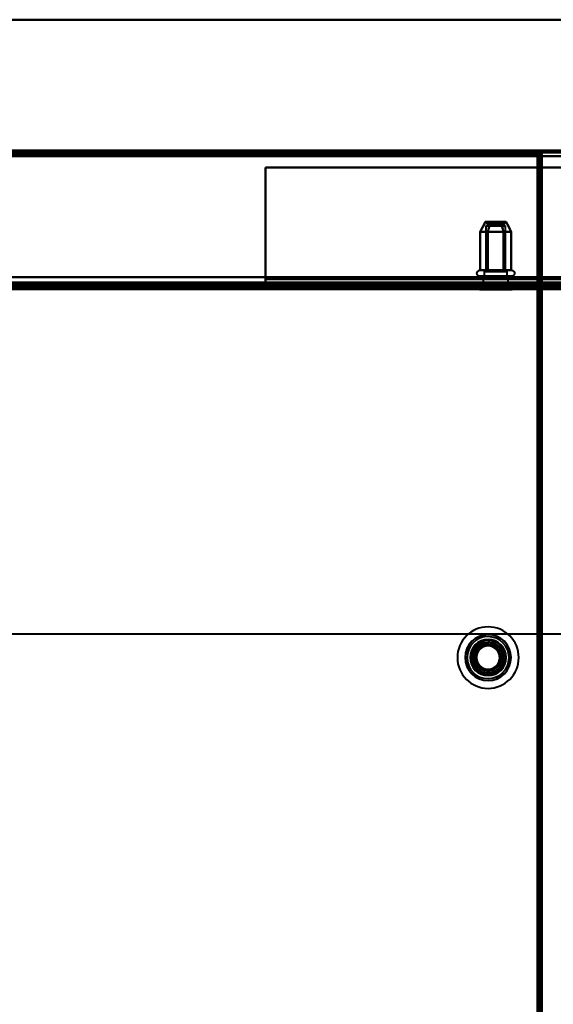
# Model space of a CAD drawing. Header units: millimetres. Extents: x -1352 to 2139, y -120 to 936.
# Tile 33 of 68: x -361 to -222, y 641 to 897. Entities that reach past the tile are written whole.
import ezdxf

# ---------------------------------------------------------------- set-up
doc = ezdxf.new("R2010")
doc.units = ezdxf.units.MM
doc.layers.add('A-GENM', color=13, linetype='Continuous', lineweight=40)
doc.layers.add('G-IMPT', color=8, linetype='Continuous', lineweight=40)

# ---------------------------------------------------------------- blocks, each defined once
blk = doc.blocks.new('NEXA 400 CALQUES_dwg-748074-Avant')
at = {"layer": 'G-IMPT'}
for p, q in [((-225.6, 863.37), (-534.4, 863.37)), ((534.4, 863.37), (-534.4, 863.37)), ((-226.1, 862.87), (-226.1, 862.27)), ((-226.1, 862.27), (-226.1, 862.87)), ((-225.5, 862.27), (-226.1, 862.27)), ((-226.1, 862.27), (-225.5, 862.27)), ((-225.6, 862.77), (-225.6, 863.37)), ((-225.6, 863.37), (-225.6, 862.77)), ((-225, 862.77), (-225.6, 862.77)), ((-225.6, 862.77), (-225, 862.77)), ((-225, 128.97), (-225, 862.77)), ((-239.55, 843.76), (-239.55, 831.87)), ((-239.55, 843.76), (-235.73, 843.76)), ((-235.73, 843.76), (-239.55, 843.76)), ((-239.33, 844.76), (-239.33, 844.26)), ((-234.88, 844.76), (-239.33, 844.76)), ((-239.33, 844.76), (-234.88, 844.76)), ((-234.88, 844.26), (-239.33, 844.26)), ((-239.33, 844.26), (-234.88, 844.26)), ((-234.67, 844.76), (-239.12, 844.76)), ((-239.12, 844.76), (-234.67, 844.76)), ((-234.67, 844.26), (-239.12, 844.26)), ((-239.12, 844.26), (-234.67, 844.26)), ((-238.27, 843.76), (-234.45, 843.76)), ((-234.45, 843.76), (-238.27, 843.76)), ((-234.67, 844.26), (-234.67, 844.76)), ((-234.45, 831.87), (-234.45, 843.76)), ((-241.1, 832.17), (-239.05, 832.17)), ((-239.05, 830.59), (-241.1, 830.59)), ((-240.55, 832.17), (-234.95, 832.17)), ((-234.95, 830.59), (-240.55, 830.59)), ((-240.25, 830.59), (-240.25, 828.17)), ((-240.25, 830.59), (-234.19, 830.59)), ((-238.63, 830.59), (-240.25, 830.59)), ((-240, 831.87), (-240, 830.59)), ((-240, 831.87), (-235.5, 831.87)), ((-238.5, 831.87), (-240, 831.87)), ((-240, 830.59), (-234.4, 830.59)), ((-234.4, 830.59), (-240, 830.59)), ((-239.81, 830.59), (-233.75, 830.59)), ((-235.38, 830.59), (-239.81, 830.59)), ((-234, 831.87), (-239.6, 831.87)), ((-239.6, 830.59), (-234, 830.59)), ((-234, 830.59), (-239.6, 830.59)), ((-239.55, 831.87), (-235.73, 831.87)), ((-235.73, 831.87), (-239.55, 831.87)), ((-239.05, 832.17), (-232.9, 832.17)), ((-232.9, 830.59), (-239.05, 830.59)), ((-233.75, 830.59), (-238.63, 830.59)), ((-238.5, 831.87), (-234, 831.87)), ((-234.4, 831.87), (-238.5, 831.87)), ((-238.27, 831.87), (-234.45, 831.87)), ((-234.45, 831.87), (-238.27, 831.87)), ((-234, 830.59), (-234, 831.87)), ((-233.75, 828.17), (-233.75, 830.59)), ((-533.9, 828.37), (533.9, 828.37)), ((498.9, 827.87), (-498.9, 827.87)), ((-347.15, 828.87), (-347.15, 828.37)), ((-347.15, 828.87), (-343.9, 828.87)), ((-343.9, 828.87), (-347.15, 828.87)), ((-347.15, 828.37), (-343.9, 828.37)), ((-340.65, 828.37), (-347.15, 828.37)), ((-340.65, 828.37), (-347.15, 828.37)), ((-343.9, 828.87), (-340.65, 828.87)), ((-340.65, 828.87), (-343.9, 828.87)), ((-343.9, 828.37), (-340.65, 828.37)), ((-343.9, 828.37), (-340.65, 828.37)), ((-340.65, 828.37), (-340.65, 828.87)), ((-305.6, 828.87), (-305.6, 828.37)), ((-305.6, 828.87), (-305.6, 828.37)), ((-305.6, 828.87), (-304, 828.87)), ((-305.6, 828.87), (-304, 828.87)), ((-304, 828.87), (-305.6, 828.87)), ((-304, 828.87), (-305.6, 828.87)), ((-305.6, 828.37), (-304, 828.37)), ((-305.6, 828.37), (-304, 828.37)), ((-302.4, 828.37), (-305.6, 828.37)), ((-302.4, 828.37), (-305.6, 828.37)), ((-302.4, 828.37), (-305.6, 828.37)), ((-302.4, 828.37), (-305.6, 828.37)), ((-304, 828.87), (-302.4, 828.87)), ((-304, 828.87), (-302.4, 828.87)), ((-302.4, 828.87), (-304, 828.87)), ((-302.4, 828.87), (-304, 828.87)), ((-304, 828.37), (-302.4, 828.37)), ((-304, 828.37), (-302.4, 828.37)), ((-304, 828.37), (-302.4, 828.37)), ((-304, 828.37), (-302.4, 828.37)), ((-302.4, 828.37), (-302.4, 828.87)), ((-302.4, 828.37), (-302.4, 828.87)), ((-297, 829.97), (-297, 828.87)), ((-297, 828.87), (-297, 829.97)), ((-297, 828.87), (-147, 828.87)), ((-241.25, 828.37), (-241.25, 827.17)), ((-241.25, 828.37), (-234.88, 828.37)), ((-234.88, 828.37), (-241.25, 828.37)), ((-240.25, 828.17), (-241.25, 827.17)), ((-240.25, 828.17), (-235.38, 828.17)), ((-235.38, 828.17), (-240.25, 828.17)), ((-239.13, 828.37), (-232.75, 828.37)), ((-232.75, 828.37), (-239.13, 828.37)), ((-238.63, 828.17), (-233.75, 828.17)), ((-233.75, 828.17), (-238.63, 828.17)), ((-232.75, 827.17), (-233.75, 828.17)), ((-232.75, 827.17), (-232.75, 828.37)), ((-241.25, 827.17), (-234.88, 827.17)), ((-234.88, 827.17), (-241.25, 827.17)), ((-239.13, 827.17), (-232.75, 827.17)), ((-232.75, 827.17), (-239.13, 827.17)), ((573.39, 737.43), (-573.39, 737.43))]:
    blk.add_line(p, q, dxfattribs=at)
at = {"layer": 'G-IMPT', "flags": 128}
for points in [[(-534.4, 863.37), (-457.2, 863.37), (-380, 863.37), (-302.8, 863.37), (-225.6, 863.37)], [(-534.4, 863.37), (-457.2, 863.37), (-380, 863.37), (-302.8, 863.37), (-225.6, 863.37)], [(-225.6, 863.37), (-302.8, 863.37), (-380, 863.37), (-457.2, 863.37), (-534.4, 863.37)], [(-225.6, 863.37), (-302.8, 863.37), (-380, 863.37), (-457.2, 863.37), (-534.4, 863.37)], [(-534.4, 863.37), (-267.2, 863.37), (0, 863.37), (267.2, 863.37), (534.4, 863.37)], [(534.4, 863.37), (267.2, 863.37), (0, 863.37), (-267.2, 863.37), (-534.4, 863.37)], [(534.4, 863.37), (267.2, 863.37), (0, 863.37), (-267.2, 863.37), (-534.4, 863.37)], [(-534.4, 863.37), (-267.2, 863.37), (0, 863.37), (267.2, 863.37), (534.4, 863.37)], [(-225.6, 862.87), (-302.8, 862.87), (-380, 862.87), (-457.2, 862.87), (-534.4, 862.87)], [(534.4, 862.87), (267.2, 862.87), (0, 862.87), (-267.2, 862.87), (-534.4, 862.87)], [(-534.4, 862.87), (-267.2, 862.87), (0, 862.87), (267.2, 862.87), (534.4, 862.87)], [(-534.4, 862.77), (-457.2, 862.77), (-380, 862.77), (-302.8, 862.77), (-225.6, 862.77)], [(-534.4, 862.77), (-457.2, 862.77), (-380, 862.77), (-302.8, 862.77), (-225.6, 862.77)], [(-225.6, 862.77), (-302.8, 862.77), (-380, 862.77), (-457.2, 862.77), (-534.4, 862.77)], [(-534.4, 862.77), (-267.2, 862.77), (0, 862.77), (267.2, 862.77), (534.4, 862.77)], [(534.4, 862.77), (267.2, 862.77), (0, 862.77), (-267.2, 862.77), (-534.4, 862.77)], [(534.4, 862.77), (267.2, 862.77), (0, 862.77), (-267.2, 862.77), (-534.4, 862.77)], [(-534.4, 862.77), (-267.2, 862.77), (0, 862.77), (267.2, 862.77), (534.4, 862.77)], [(-534.4, 862.77), (-267.2, 862.77), (0, 862.77), (267.2, 862.77), (534.4, 862.77)], [(534.4, 862.77), (267.2, 862.77), (0, 862.77), (-267.2, 862.77), (-534.4, 862.77)], [(-533.9, 862.87), (-456.95, 862.87), (-380, 862.87), (-303.05, 862.87), (-226.1, 862.87)], [(-226.1, 862.87), (-303.05, 862.87), (-380, 862.87), (-456.95, 862.87), (-533.9, 862.87)], [(-533.9, 862.87), (-456.95, 862.87), (-380, 862.87), (-303.05, 862.87), (-226.1, 862.87)], [(-226.1, 862.87), (-303.05, 862.87), (-380, 862.87), (-456.95, 862.87), (-533.9, 862.87)], [(-533.9, 862.87), (-456.95, 862.87), (-380, 862.87), (-303.05, 862.87), (-226.1, 862.87)], [(-226.1, 862.87), (-303.05, 862.87), (-380, 862.87), (-456.95, 862.87), (-533.9, 862.87)], [(-533.9, 862.37), (-456.95, 862.37), (-380, 862.37), (-303.05, 862.37), (-226.1, 862.37)], [(-226.1, 862.37), (-303.05, 862.37), (-380, 862.37), (-456.95, 862.37), (-533.9, 862.37)], [(-533.9, 862.37), (-456.95, 862.37), (-380, 862.37), (-303.05, 862.37), (-226.1, 862.37)], [(-226.1, 862.27), (-303.05, 862.27), (-380, 862.27), (-456.95, 862.27), (-533.9, 862.27)], [(-226.1, 862.27), (-303.05, 862.27), (-380, 862.27), (-456.95, 862.27), (-533.9, 862.27)], [(-533.9, 862.27), (-456.95, 862.27), (-380, 862.27), (-303.05, 862.27), (-226.1, 862.27)], [(533.9, 861.87), (266.95, 861.87), (0, 861.87), (-266.95, 861.87), (-533.9, 861.87)], [(533.9, 861.87), (266.95, 861.87), (0, 861.87), (-266.95, 861.87), (-533.9, 861.87)], [(-533.9, 861.87), (-266.95, 861.87), (0, 861.87), (266.95, 861.87), (533.9, 861.87)], [(-533.9, 861.87), (-266.95, 861.87), (0, 861.87), (266.95, 861.87), (533.9, 861.87)], [(-533.9, 861.87), (-266.95, 861.87), (0, 861.87), (266.95, 861.87), (533.9, 861.87)], [(-533.9, 861.87), (-266.95, 861.87), (0, 861.87), (266.95, 861.87), (533.9, 861.87)], [(533.9, 861.87), (266.95, 861.87), (0, 861.87), (-266.95, 861.87), (-533.9, 861.87)], [(533.9, 861.87), (266.95, 861.87), (0, 861.87), (-266.95, 861.87), (-533.9, 861.87)], [(-226.1, 862.87), (-226.1, 862.75), (-226.1, 862.62), (-226.1, 862.5), (-226.1, 862.37)], [(-226.1, 862.37), (-226.1, 862.5), (-226.1, 862.62), (-226.1, 862.75), (-226.1, 862.87)], [(-226.1, 862.87), (-225.98, 862.87), (-225.85, 862.87), (-225.73, 862.87), (-225.6, 862.87)], [(-225.6, 862.87), (-225.73, 862.87), (-225.85, 862.87), (-225.98, 862.87), (-226.1, 862.87)], [(-226.1, 862.37), (-226.1, 862.36), (-226.1, 862.35), (-226.1, 862.33), (-226.1, 862.32)], [(-226.1, 862.32), (-226.1, 862.31), (-226.1, 862.3), (-226.1, 862.28), (-226.1, 862.27)], [(-226.1, 862.27), (-226.09, 862.27), (-226.08, 862.27), (-226.06, 862.27), (-226.05, 862.27)], [(-226.1, 129.47), (-226.1, 312.67), (-226.1, 495.87), (-226.1, 679.07), (-226.1, 862.27)], [(-226.1, 129.47), (-226.1, 312.67), (-226.1, 495.87), (-226.1, 679.07), (-226.1, 862.27)], [(-226.1, 862.27), (-226.1, 679.07), (-226.1, 495.87), (-226.1, 312.67), (-226.1, 129.47)], [(-226.05, 862.27), (-226.04, 862.27), (-226.03, 862.27), (-226.01, 862.27), (-226, 862.27)], [(-226, 862.27), (-226, 679.07), (-226, 495.87), (-226, 312.67), (-226, 129.47)], [(-226, 129.47), (-226, 312.67), (-226, 495.87), (-226, 679.07), (-226, 862.27)], [(-226, 862.27), (-226, 679.07), (-226, 495.87), (-226, 312.67), (-226, 129.47)], [(-225.5, 862.27), (-225.63, 862.27), (-225.75, 862.27), (-225.88, 862.27), (-226, 862.27)], [(-226, 862.27), (-225.88, 862.27), (-225.75, 862.27), (-225.63, 862.27), (-225.5, 862.27)], [(-225.6, 862.87), (-225.6, 863), (-225.6, 863.12), (-225.6, 863.25), (-225.6, 863.37)], [(-225.6, 863.37), (-225.6, 863.25), (-225.6, 863.12), (-225.6, 863), (-225.6, 862.87)], [(-225.6, 862.82), (-225.6, 862.83), (-225.6, 862.85), (-225.6, 862.86), (-225.6, 862.87)], [(-225.6, 862.77), (-225.6, 862.78), (-225.6, 862.8), (-225.6, 862.81), (-225.6, 862.82)], [(-225.55, 862.77), (-225.56, 862.77), (-225.58, 862.77), (-225.59, 862.77), (-225.6, 862.77)], [(-225.6, 862.77), (-225.6, 679.32), (-225.6, 495.87), (-225.6, 312.42), (-225.6, 128.97)], [(-225.6, 862.77), (-225.6, 679.32), (-225.6, 495.87), (-225.6, 312.42), (-225.6, 128.97)], [(-225.6, 128.97), (-225.6, 312.42), (-225.6, 495.87), (-225.6, 679.32), (-225.6, 862.77)], [(-225.5, 862.77), (-225.51, 862.77), (-225.53, 862.77), (-225.54, 862.77), (-225.55, 862.77)], [(-225.5, 862.27), (-225.5, 862.4), (-225.5, 862.52), (-225.5, 862.65), (-225.5, 862.77)], [(-225.5, 862.77), (-225.38, 862.77), (-225.25, 862.77), (-225.13, 862.77), (-225, 862.77)], [(-225.5, 128.97), (-225.5, 312.42), (-225.5, 495.87), (-225.5, 679.32), (-225.5, 862.77)], [(-225.5, 862.77), (-225.5, 862.65), (-225.5, 862.52), (-225.5, 862.4), (-225.5, 862.27)], [(-225, 862.77), (-225.13, 862.77), (-225.25, 862.77), (-225.38, 862.77), (-225.5, 862.77)], [(-225.5, 129.47), (-225.5, 312.67), (-225.5, 495.87), (-225.5, 679.07), (-225.5, 862.27)], [(-225.5, 862.27), (-225.5, 679.07), (-225.5, 495.87), (-225.5, 312.67), (-225.5, 129.47)], [(-225.5, 129.47), (-225.5, 312.67), (-225.5, 495.87), (-225.5, 679.07), (-225.5, 862.27)], [(-225.5, 129.47), (-225.5, 312.67), (-225.5, 495.87), (-225.5, 679.07), (-225.5, 862.27)], [(-225.5, 862.27), (-225.5, 679.07), (-225.5, 495.87), (-225.5, 312.67), (-225.5, 129.47)], [(-225.5, 862.27), (-225.5, 679.07), (-225.5, 495.87), (-225.5, 312.67), (-225.5, 129.47)], [(-225, 862.77), (-225, 679.32), (-225, 495.87), (-225, 312.42), (-225, 128.97)], [(-225, 862.77), (-225, 679.32), (-225, 495.87), (-225, 312.42), (-225, 128.97)], [(-225, 128.97), (-225, 312.42), (-225, 495.87), (-225, 679.32), (-225, 862.77)], [(-225, 128.97), (-225, 312.42), (-225, 495.87), (-225, 679.32), (-225, 862.77)], [(-297, 858.87), (-297, 851.65), (-297, 844.42), (-297, 837.2), (-297, 829.97)], [(-147, 858.87), (-184.5, 858.87), (-222, 858.87), (-259.5, 858.87), (-297, 858.87)], [(-147, 858.87), (-184.5, 858.87), (-222, 858.87), (-259.5, 858.87), (-297, 858.87)], [(-297, 858.87), (-259.5, 858.87), (-222, 858.87), (-184.5, 858.87), (-147, 858.87)], [(-297, 829.97), (-297, 837.2), (-297, 844.42), (-297, 851.65), (-297, 858.87)], [(-297, 858.87), (-259.5, 858.87), (-222, 858.87), (-184.5, 858.87), (-147, 858.87)], [(-297, 829.97), (-297, 837.2), (-297, 844.42), (-297, 851.65), (-297, 858.87)], [(-297, 858.87), (-297, 851.63), (-297, 844.4), (-297, 837.16), (-297, 829.92)], [(-241.04, 842.17), (-240.71, 842.82), (-240.38, 843.46), (-240.04, 844.11), (-239.71, 844.76)], [(-239.71, 844.76), (-240.04, 844.11), (-240.38, 843.46), (-240.71, 842.82), (-241.04, 842.17)], [(-239.02, 842.17), (-238.85, 842.82), (-238.69, 843.46), (-238.52, 844.11), (-238.35, 844.76)], [(-238.35, 844.76), (-238.52, 844.11), (-238.69, 843.46), (-238.85, 842.82), (-239.02, 842.17)], [(-239.02, 842.17), (-238.85, 842.82), (-238.69, 843.46), (-238.52, 844.11), (-238.35, 844.76)], [(-238.35, 844.76), (-238.52, 844.11), (-238.69, 843.46), (-238.85, 842.82), (-239.02, 842.17)], [(-235.65, 844.76), (-235.48, 844.11), (-235.31, 843.46), (-235.15, 842.82), (-234.98, 842.17)], [(-234.98, 842.17), (-235.15, 842.82), (-235.31, 843.46), (-235.48, 844.11), (-235.65, 844.76)], [(-235.65, 844.76), (-235.48, 844.11), (-235.31, 843.46), (-235.15, 842.82), (-234.98, 842.17)], [(-234.98, 842.17), (-235.15, 842.82), (-235.31, 843.46), (-235.48, 844.11), (-235.65, 844.76)], [(-232.96, 842.17), (-233.29, 842.82), (-233.62, 843.46), (-233.96, 844.11), (-234.29, 844.76)], [(-234.29, 844.76), (-233.96, 844.11), (-233.62, 843.46), (-233.29, 842.82), (-232.96, 842.17)], [(-239.02, 842.17), (-239.53, 842.17), (-240.03, 842.17), (-240.54, 842.17), (-241.04, 842.17)], [(-241.04, 842.17), (-240.54, 842.17), (-240.03, 842.17), (-239.53, 842.17), (-239.02, 842.17)], [(-241.04, 842.17), (-240.54, 842.17), (-240.03, 842.17), (-239.53, 842.17), (-239.02, 842.17)], [(-241.04, 832.17), (-241.04, 834.67), (-241.04, 837.17), (-241.04, 839.67), (-241.04, 842.17)], [(-239.02, 842.17), (-239.53, 842.17), (-240.03, 842.17), (-240.54, 842.17), (-241.04, 842.17)], [(-241.04, 842.17), (-241.04, 839.67), (-241.04, 837.17), (-241.04, 834.67), (-241.04, 832.17)], [(-234.98, 842.17), (-235.99, 842.17), (-237, 842.17), (-238.01, 842.17), (-239.02, 842.17)], [(-239.02, 842.17), (-238.01, 842.17), (-237, 842.17), (-235.99, 842.17), (-234.98, 842.17)], [(-239.02, 842.17), (-238.01, 842.17), (-237, 842.17), (-235.99, 842.17), (-234.98, 842.17)], [(-239.02, 832.17), (-239.02, 834.67), (-239.02, 837.17), (-239.02, 839.67), (-239.02, 842.17)], [(-239.02, 842.17), (-239.02, 839.67), (-239.02, 837.17), (-239.02, 834.67), (-239.02, 832.17)], [(-239.02, 832.17), (-239.02, 834.67), (-239.02, 837.17), (-239.02, 839.67), (-239.02, 842.17)], [(-234.98, 842.17), (-235.99, 842.17), (-237, 842.17), (-238.01, 842.17), (-239.02, 842.17)], [(-239.02, 842.17), (-239.02, 839.67), (-239.02, 837.17), (-239.02, 834.67), (-239.02, 832.17)], [(-234.98, 842.17), (-234.47, 842.17), (-233.97, 842.17), (-233.46, 842.17), (-232.96, 842.17)], [(-232.96, 842.17), (-233.46, 842.17), (-233.97, 842.17), (-234.47, 842.17), (-234.98, 842.17)], [(-234.98, 842.17), (-234.98, 839.67), (-234.98, 837.17), (-234.98, 834.67), (-234.98, 832.17)], [(-234.98, 832.17), (-234.98, 834.67), (-234.98, 837.17), (-234.98, 839.67), (-234.98, 842.17)], [(-232.96, 842.17), (-233.46, 842.17), (-233.97, 842.17), (-234.47, 842.17), (-234.98, 842.17)], [(-234.98, 842.17), (-234.98, 839.67), (-234.98, 837.17), (-234.98, 834.67), (-234.98, 832.17)], [(-234.98, 842.17), (-234.47, 842.17), (-233.97, 842.17), (-233.46, 842.17), (-232.96, 842.17)], [(-234.98, 832.17), (-234.98, 834.67), (-234.98, 837.17), (-234.98, 839.67), (-234.98, 842.17)], [(-232.96, 832.17), (-232.96, 834.67), (-232.96, 837.17), (-232.96, 839.67), (-232.96, 842.17)], [(-232.96, 842.17), (-232.96, 839.67), (-232.96, 837.17), (-232.96, 834.67), (-232.96, 832.17)], [(-534.4, 830.37), (-267.2, 830.37), (0, 830.37), (267.2, 830.37), (534.4, 830.37)], [(534.4, 830.37), (267.2, 830.37), (0, 830.37), (-267.2, 830.37), (-534.4, 830.37)], [(534.4, 830.37), (267.2, 830.37), (0, 830.37), (-267.2, 830.37), (-534.4, 830.37)], [(-534.4, 830.37), (-267.2, 830.37), (0, 830.37), (267.2, 830.37), (534.4, 830.37)], [(-533.9, 830.37), (-266.95, 830.37), (0, 830.37), (266.95, 830.37), (533.9, 830.37)], [(533.9, 830.37), (266.95, 830.37), (0, 830.37), (-266.95, 830.37), (-533.9, 830.37)], [(533.9, 830.37), (266.95, 830.37), (0, 830.37), (-266.95, 830.37), (-533.9, 830.37)], [(-533.9, 830.37), (-266.95, 830.37), (0, 830.37), (266.95, 830.37), (533.9, 830.37)], [(-241.1, 830.59), (-241.13, 830.59), (-241.16, 830.59), (-241.19, 830.59), (-241.23, 830.6), (-241.26, 830.6), (-241.29, 830.61), (-241.32, 830.62), (-241.35, 830.63), (-241.38, 830.64), (-241.41, 830.65), (-241.44, 830.66), (-241.47, 830.68), (-241.49, 830.69), (-241.52, 830.71), (-241.55, 830.73), (-241.57, 830.74), (-241.6, 830.76), (-241.62, 830.78), (-241.64, 830.8), (-241.67, 830.83), (-241.69, 830.85), (-241.71, 830.87), (-241.73, 830.9), (-241.75, 830.92), (-241.77, 830.95), (-241.78, 830.98), (-241.8, 831.01), (-241.81, 831.03), (-241.82, 831.06), (-241.84, 831.09), (-241.85, 831.12), (-241.86, 831.15), (-241.87, 831.18), (-241.87, 831.21), (-241.88, 831.24), (-241.88, 831.27), (-241.89, 831.31), (-241.89, 831.34), (-241.89, 831.37), (-241.89, 831.4), (-241.89, 831.43), (-241.89, 831.46), (-241.88, 831.5), (-241.88, 831.53), (-241.87, 831.56), (-241.86, 831.59), (-241.85, 831.62), (-241.84, 831.65), (-241.83, 831.68), (-241.82, 831.71), (-241.81, 831.74), (-241.79, 831.76), (-241.77, 831.79), (-241.76, 831.82), (-241.74, 831.84), (-241.72, 831.87), (-241.7, 831.89), (-241.68, 831.92), (-241.66, 831.94), (-241.63, 831.96), (-241.61, 831.98), (-241.59, 832), (-241.56, 832.02), (-241.53, 832.04), (-241.51, 832.05), (-241.48, 832.07), (-241.45, 832.09), (-241.42, 832.1), (-241.39, 832.11), (-241.36, 832.12), (-241.33, 832.13), (-241.3, 832.14), (-241.27, 832.15), (-241.24, 832.16), (-241.21, 832.16), (-241.18, 832.16), (-241.15, 832.17), (-241.12, 832.17), (-241.1, 832.17)], [(-241.1, 832.17), (-241.1, 832.17), (-241.09, 832.17), (-241.07, 832.17), (-241.05, 832.17), (-241.02, 832.17), (-240.98, 832.17), (-240.94, 832.17), (-240.89, 832.17), (-240.84, 832.17), (-240.78, 832.17), (-240.71, 832.17), (-240.64, 832.17), (-240.56, 832.17), (-240.47, 832.17), (-240.38, 832.17), (-240.29, 832.17), (-240.19, 832.17), (-240.08, 832.17), (-239.97, 832.17), (-239.86, 832.17), (-239.74, 832.17), (-239.61, 832.17), (-239.48, 832.17), (-239.35, 832.17), (-239.22, 832.17), (-239.08, 832.17), (-239.05, 832.17)], [(-234.95, 832.17), (-235.09, 832.17), (-235.24, 832.17), (-235.39, 832.17), (-235.54, 832.17), (-235.7, 832.17), (-235.85, 832.17), (-236.01, 832.17), (-236.17, 832.17), (-236.33, 832.17), (-236.49, 832.17), (-236.66, 832.17), (-236.82, 832.17), (-236.99, 832.17), (-237.15, 832.17), (-237.31, 832.17), (-237.48, 832.17), (-237.64, 832.17), (-237.8, 832.17), (-237.96, 832.17), (-238.12, 832.17), (-238.28, 832.17), (-238.43, 832.17), (-238.58, 832.17), (-238.73, 832.17), (-238.88, 832.17), (-239.02, 832.17), (-239.17, 832.17), (-239.3, 832.17), (-239.44, 832.17), (-239.57, 832.17), (-239.69, 832.17), (-239.81, 832.17), (-239.93, 832.17), (-240.04, 832.17), (-240.15, 832.17), (-240.25, 832.17), (-240.35, 832.17), (-240.44, 832.17), (-240.53, 832.17), (-240.61, 832.17), (-240.68, 832.17), (-240.75, 832.17), (-240.82, 832.17), (-240.87, 832.17), (-240.92, 832.17), (-240.97, 832.17), (-241.01, 832.17), (-241.04, 832.17), (-241.06, 832.17), (-241.08, 832.17), (-241.09, 832.17), (-241.1, 832.17)], [(-241.1, 830.59), (-241.1, 830.59), (-241.09, 830.59), (-241.07, 830.59), (-241.05, 830.59), (-241.02, 830.59), (-240.98, 830.59), (-240.94, 830.59), (-240.89, 830.59), (-240.84, 830.59), (-240.78, 830.59), (-240.71, 830.59), (-240.64, 830.59), (-240.56, 830.59), (-240.47, 830.59), (-240.38, 830.59), (-240.29, 830.59), (-240.19, 830.59), (-240.08, 830.59), (-239.97, 830.59), (-239.86, 830.59), (-239.74, 830.59), (-239.61, 830.59), (-239.48, 830.59), (-239.35, 830.59), (-239.22, 830.59), (-239.08, 830.59), (-238.93, 830.59), (-238.79, 830.59), (-238.64, 830.59), (-238.49, 830.59), (-238.33, 830.59), (-238.18, 830.59), (-238.02, 830.59), (-237.86, 830.59), (-237.7, 830.59), (-237.53, 830.59), (-237.37, 830.59), (-237.21, 830.59), (-237.04, 830.59), (-236.88, 830.59), (-236.72, 830.59), (-236.55, 830.59), (-236.39, 830.59), (-236.23, 830.59), (-236.07, 830.59), (-235.91, 830.59), (-235.75, 830.59), (-235.6, 830.59), (-235.44, 830.59), (-235.29, 830.59), (-235.15, 830.59), (-235, 830.59), (-234.95, 830.59)], [(-239.05, 830.59), (-239.19, 830.59), (-239.33, 830.59), (-239.46, 830.59), (-239.59, 830.59), (-239.71, 830.59), (-239.84, 830.59), (-239.95, 830.59), (-240.06, 830.59), (-240.17, 830.59), (-240.27, 830.59), (-240.37, 830.59), (-240.46, 830.59), (-240.54, 830.59), (-240.62, 830.59), (-240.7, 830.59), (-240.76, 830.59), (-240.83, 830.59), (-240.88, 830.59), (-240.93, 830.59), (-240.98, 830.59), (-241.01, 830.59), (-241.04, 830.59), (-241.07, 830.59), (-241.08, 830.59), (-241.1, 830.59), (-241.1, 830.59)], [(-239.02, 832.17), (-239.53, 832.17), (-240.03, 832.17), (-240.54, 832.17), (-241.04, 832.17)], [(-241.04, 832.17), (-240.54, 832.17), (-240.03, 832.17), (-239.53, 832.17), (-239.02, 832.17)], [(-241.04, 829.87), (-241.04, 830.05), (-241.04, 830.23), (-241.04, 830.41), (-241.04, 830.59)], [(-241.04, 830.59), (-240.54, 830.59), (-240.03, 830.59), (-239.53, 830.59), (-239.02, 830.59)], [(-239.02, 830.59), (-239.53, 830.59), (-240.03, 830.59), (-240.54, 830.59), (-241.04, 830.59)], [(-241.04, 830.59), (-241.04, 830.41), (-241.04, 830.23), (-241.04, 830.05), (-241.04, 829.87)], [(-239.05, 832.17), (-238.91, 832.17), (-238.76, 832.17), (-238.61, 832.17), (-238.46, 832.17), (-238.3, 832.17), (-238.15, 832.17), (-237.99, 832.17), (-237.83, 832.17), (-237.67, 832.17), (-237.51, 832.17), (-237.34, 832.17), (-237.18, 832.17), (-237.01, 832.17), (-236.85, 832.17), (-236.69, 832.17), (-236.52, 832.17), (-236.36, 832.17), (-236.2, 832.17), (-236.04, 832.17), (-235.88, 832.17), (-235.72, 832.17), (-235.57, 832.17), (-235.42, 832.17), (-235.27, 832.17), (-235.12, 832.17), (-234.98, 832.17), (-234.83, 832.17), (-234.7, 832.17), (-234.56, 832.17), (-234.43, 832.17), (-234.31, 832.17), (-234.19, 832.17), (-234.07, 832.17), (-233.96, 832.17), (-233.85, 832.17), (-233.75, 832.17), (-233.65, 832.17), (-233.56, 832.17), (-233.47, 832.17), (-233.39, 832.17), (-233.32, 832.17), (-233.25, 832.17), (-233.18, 832.17), (-233.13, 832.17), (-233.08, 832.17), (-233.03, 832.17), (-232.99, 832.17), (-232.96, 832.17), (-232.94, 832.17), (-232.92, 832.17), (-232.91, 832.17), (-232.9, 832.17)], [(-232.9, 830.59), (-232.9, 830.59), (-232.91, 830.59), (-232.93, 830.59), (-232.95, 830.59), (-232.98, 830.59), (-233.02, 830.59), (-233.06, 830.59), (-233.11, 830.59), (-233.16, 830.59), (-233.22, 830.59), (-233.29, 830.59), (-233.36, 830.59), (-233.44, 830.59), (-233.53, 830.59), (-233.62, 830.59), (-233.71, 830.59), (-233.81, 830.59), (-233.92, 830.59), (-234.03, 830.59), (-234.14, 830.59), (-234.26, 830.59), (-234.39, 830.59), (-234.52, 830.59), (-234.65, 830.59), (-234.78, 830.59), (-234.92, 830.59), (-235.07, 830.59), (-235.21, 830.59), (-235.36, 830.59), (-235.51, 830.59), (-235.67, 830.59), (-235.82, 830.59), (-235.98, 830.59), (-236.14, 830.59), (-236.3, 830.59), (-236.47, 830.59), (-236.63, 830.59), (-236.79, 830.59), (-236.96, 830.59), (-237.12, 830.59), (-237.28, 830.59), (-237.45, 830.59), (-237.61, 830.59), (-237.77, 830.59), (-237.93, 830.59), (-238.09, 830.59), (-238.25, 830.59), (-238.4, 830.59), (-238.56, 830.59), (-238.71, 830.59), (-238.85, 830.59), (-239, 830.59), (-239.05, 830.59)], [(-234.98, 832.17), (-235.99, 832.17), (-237, 832.17), (-238.01, 832.17), (-239.02, 832.17)], [(-239.02, 832.17), (-238.01, 832.17), (-237, 832.17), (-235.99, 832.17), (-234.98, 832.17)], [(-239.02, 829.87), (-239.02, 830.05), (-239.02, 830.23), (-239.02, 830.41), (-239.02, 830.59)], [(-239.02, 830.59), (-238.01, 830.59), (-237, 830.59), (-235.99, 830.59), (-234.98, 830.59)], [(-239.02, 830.59), (-239.02, 830.41), (-239.02, 830.23), (-239.02, 830.05), (-239.02, 829.87)], [(-239.02, 829.87), (-239.02, 830.05), (-239.02, 830.23), (-239.02, 830.41), (-239.02, 830.59)], [(-234.98, 830.59), (-235.99, 830.59), (-237, 830.59), (-238.01, 830.59), (-239.02, 830.59)], [(-239.02, 830.59), (-239.02, 830.41), (-239.02, 830.23), (-239.02, 830.05), (-239.02, 829.87)], [(-234.98, 832.17), (-234.47, 832.17), (-233.97, 832.17), (-233.46, 832.17), (-232.96, 832.17)], [(-232.96, 832.17), (-233.46, 832.17), (-233.97, 832.17), (-234.47, 832.17), (-234.98, 832.17)], [(-234.98, 830.59), (-234.98, 830.41), (-234.98, 830.23), (-234.98, 830.05), (-234.98, 829.87)], [(-234.98, 829.87), (-234.98, 830.05), (-234.98, 830.23), (-234.98, 830.41), (-234.98, 830.59)], [(-232.96, 830.59), (-233.46, 830.59), (-233.97, 830.59), (-234.47, 830.59), (-234.98, 830.59)], [(-234.98, 830.59), (-234.98, 830.41), (-234.98, 830.23), (-234.98, 830.05), (-234.98, 829.87)], [(-234.98, 829.87), (-234.98, 830.05), (-234.98, 830.23), (-234.98, 830.41), (-234.98, 830.59)], [(-234.98, 830.59), (-234.47, 830.59), (-233.97, 830.59), (-233.46, 830.59), (-232.96, 830.59)], [(-232.9, 832.17), (-232.9, 832.17), (-232.91, 832.17), (-232.93, 832.17), (-232.95, 832.17), (-232.98, 832.17), (-233.02, 832.17), (-233.06, 832.17), (-233.11, 832.17), (-233.16, 832.17), (-233.22, 832.17), (-233.29, 832.17), (-233.36, 832.17), (-233.44, 832.17), (-233.53, 832.17), (-233.62, 832.17), (-233.71, 832.17), (-233.81, 832.17), (-233.92, 832.17), (-234.03, 832.17), (-234.14, 832.17), (-234.26, 832.17), (-234.39, 832.17), (-234.52, 832.17), (-234.65, 832.17), (-234.78, 832.17), (-234.92, 832.17), (-234.95, 832.17)], [(-234.95, 830.59), (-234.81, 830.59), (-234.67, 830.59), (-234.54, 830.59), (-234.41, 830.59), (-234.29, 830.59), (-234.16, 830.59), (-234.05, 830.59), (-233.94, 830.59), (-233.83, 830.59), (-233.73, 830.59), (-233.63, 830.59), (-233.54, 830.59), (-233.46, 830.59), (-233.38, 830.59), (-233.3, 830.59), (-233.24, 830.59), (-233.17, 830.59), (-233.12, 830.59), (-233.07, 830.59), (-233.02, 830.59), (-232.99, 830.59), (-232.96, 830.59), (-232.93, 830.59), (-232.92, 830.59), (-232.9, 830.59), (-232.9, 830.59)], [(-232.96, 829.87), (-232.96, 830.05), (-232.96, 830.23), (-232.96, 830.41), (-232.96, 830.59)], [(-232.96, 830.59), (-232.96, 830.41), (-232.96, 830.23), (-232.96, 830.05), (-232.96, 829.87)], [(-232.9, 832.17), (-232.87, 832.17), (-232.84, 832.17), (-232.81, 832.16), (-232.77, 832.16), (-232.74, 832.15), (-232.71, 832.15), (-232.68, 832.14), (-232.65, 832.13), (-232.62, 832.12), (-232.59, 832.11), (-232.56, 832.09), (-232.53, 832.08), (-232.51, 832.06), (-232.48, 832.05), (-232.45, 832.03), (-232.43, 832.01), (-232.4, 831.99), (-232.38, 831.97), (-232.36, 831.95), (-232.33, 831.93), (-232.31, 831.91), (-232.29, 831.88), (-232.27, 831.86), (-232.25, 831.83), (-232.23, 831.8), (-232.22, 831.78), (-232.2, 831.75), (-232.19, 831.72), (-232.18, 831.69), (-232.16, 831.66), (-232.15, 831.63), (-232.14, 831.6), (-232.13, 831.57), (-232.13, 831.54), (-232.12, 831.51), (-232.12, 831.48), (-232.11, 831.45), (-232.11, 831.42), (-232.11, 831.39), (-232.11, 831.35), (-232.11, 831.32), (-232.11, 831.29), (-232.12, 831.26), (-232.12, 831.23), (-232.13, 831.2), (-232.14, 831.17), (-232.15, 831.14), (-232.16, 831.11), (-232.17, 831.08), (-232.18, 831.05), (-232.19, 831.02), (-232.21, 830.99), (-232.23, 830.96), (-232.24, 830.94), (-232.26, 830.91), (-232.28, 830.89), (-232.3, 830.86), (-232.32, 830.84), (-232.34, 830.82), (-232.37, 830.79), (-232.39, 830.77), (-232.41, 830.75), (-232.44, 830.74), (-232.47, 830.72), (-232.49, 830.7), (-232.52, 830.68), (-232.55, 830.67), (-232.58, 830.66), (-232.61, 830.64), (-232.64, 830.63), (-232.67, 830.62), (-232.7, 830.61), (-232.73, 830.61), (-232.76, 830.6), (-232.79, 830.6), (-232.82, 830.59), (-232.85, 830.59), (-232.88, 830.59), (-232.9, 830.59)], [(533.9, 828.97), (266.95, 828.97), (0, 828.97), (-266.95, 828.97), (-533.9, 828.97)], [(-533.9, 828.97), (-266.95, 828.97), (0, 828.97), (266.95, 828.97), (533.9, 828.97)], [(-533.9, 828.97), (-266.95, 828.97), (0, 828.97), (266.95, 828.97), (533.9, 828.97)], [(533.9, 828.97), (266.95, 828.97), (0, 828.97), (-266.95, 828.97), (-533.9, 828.97)], [(533.9, 828.97), (266.95, 828.97), (0, 828.97), (-266.95, 828.97), (-533.9, 828.97)], [(-533.9, 828.97), (-266.95, 828.97), (0, 828.97), (266.95, 828.97), (533.9, 828.97)], [(533.9, 828.87), (266.95, 828.87), (0, 828.87), (-266.95, 828.87), (-533.9, 828.87)], [(-533.9, 828.87), (-266.95, 828.87), (0, 828.87), (266.95, 828.87), (533.9, 828.87)], [(502, 828.37), (251, 828.37), (0, 828.37), (-251, 828.37), (-502, 828.37)], [(-502, 828.37), (-251, 828.37), (0, 828.37), (251, 828.37), (502, 828.37)], [(-499.4, 828.37), (-249.7, 828.37), (0, 828.37), (249.7, 828.37), (499.4, 828.37)], [(499.4, 828.37), (249.7, 828.37), (0, 828.37), (-249.7, 828.37), (-499.4, 828.37)], [(-499.4, 828.37), (-249.7, 828.37), (0, 828.37), (249.7, 828.37), (499.4, 828.37)], [(499.4, 828.37), (249.7, 828.37), (0, 828.37), (-249.7, 828.37), (-499.4, 828.37)], [(-499.4, 828.37), (-249.7, 828.37), (0, 828.37), (249.7, 828.37), (499.4, 828.37)], [(499.4, 828.37), (249.7, 828.37), (0, 828.37), (-249.7, 828.37), (-499.4, 828.37)], [(-499.4, 827.87), (-249.7, 827.87), (0, 827.87), (249.7, 827.87), (499.4, 827.87)], [(-499.4, 827.77), (-249.7, 827.77), (0, 827.77), (249.7, 827.77), (499.4, 827.77)], [(499.4, 827.77), (249.7, 827.77), (0, 827.77), (-249.7, 827.77), (-499.4, 827.77)], [(499.4, 827.77), (249.7, 827.77), (0, 827.77), (-249.7, 827.77), (-499.4, 827.77)], [(498.9, 827.87), (249.45, 827.87), (0, 827.87), (-249.45, 827.87), (-498.9, 827.87)], [(-498.9, 827.87), (-249.45, 827.87), (0, 827.87), (249.45, 827.87), (498.9, 827.87)], [(498.9, 827.87), (249.45, 827.87), (0, 827.87), (-249.45, 827.87), (-498.9, 827.87)], [(-498.9, 827.87), (-249.45, 827.87), (0, 827.87), (249.45, 827.87), (498.9, 827.87)], [(498.9, 827.87), (249.45, 827.87), (0, 827.87), (-249.45, 827.87), (-498.9, 827.87)], [(-498.9, 827.87), (-249.45, 827.87), (0, 827.87), (249.45, 827.87), (498.9, 827.87)], [(-297, 829.97), (-259.5, 829.97), (-222, 829.97), (-184.5, 829.97), (-147, 829.97)], [(-147, 829.97), (-184.5, 829.97), (-222, 829.97), (-259.5, 829.97), (-297, 829.97)], [(-147, 829.97), (-184.5, 829.97), (-222, 829.97), (-259.5, 829.97), (-297, 829.97)], [(-297, 829.92), (-297, 829.91), (-297, 829.9), (-297, 829.88), (-297, 829.87)], [(-297, 829.87), (-259.5, 829.87), (-222, 829.87), (-184.5, 829.87), (-147, 829.87)], [(-147, 829.87), (-184.5, 829.87), (-222, 829.87), (-259.5, 829.87), (-297, 829.87)], [(-297, 829.87), (-297, 829.62), (-297, 829.37), (-297, 829.12), (-297, 828.87)], [(-297, 828.87), (-297, 829.12), (-297, 829.37), (-297, 829.62), (-297, 829.87)], [(-297, 829.87), (-259.5, 829.87), (-222, 829.87), (-184.5, 829.87), (-147, 829.87)], [(-297, 828.87), (-259.5, 828.87), (-222, 828.87), (-184.5, 828.87), (-147, 828.87)], [(-147, 828.87), (-184.5, 828.87), (-222, 828.87), (-259.5, 828.87), (-297, 828.87)], [(-297, 828.87), (-259.5, 828.87), (-222, 828.87), (-184.5, 828.87), (-147, 828.87)], [(-147, 828.87), (-184.5, 828.87), (-222, 828.87), (-259.5, 828.87), (-297, 828.87)], [(-239.02, 829.87), (-239.53, 829.87), (-240.03, 829.87), (-240.54, 829.87), (-241.04, 829.87)], [(-241.04, 829.87), (-240.54, 829.87), (-240.03, 829.87), (-239.53, 829.87), (-239.02, 829.87)], [(-239.02, 829.87), (-239.53, 829.87), (-240.03, 829.87), (-240.54, 829.87), (-241.04, 829.87)], [(-241.04, 829.87), (-240.54, 829.87), (-240.03, 829.87), (-239.53, 829.87), (-239.02, 829.87)], [(-234.98, 829.87), (-235.99, 829.87), (-237, 829.87), (-238.01, 829.87), (-239.02, 829.87)], [(-239.02, 829.87), (-238.01, 829.87), (-237, 829.87), (-235.99, 829.87), (-234.98, 829.87)], [(-234.98, 829.87), (-235.99, 829.87), (-237, 829.87), (-238.01, 829.87), (-239.02, 829.87)], [(-239.02, 829.87), (-238.01, 829.87), (-237, 829.87), (-235.99, 829.87), (-234.98, 829.87)], [(-234.98, 829.87), (-234.47, 829.87), (-233.97, 829.87), (-233.46, 829.87), (-232.96, 829.87)], [(-232.96, 829.87), (-233.46, 829.87), (-233.97, 829.87), (-234.47, 829.87), (-234.98, 829.87)], [(-234.98, 829.87), (-234.47, 829.87), (-233.97, 829.87), (-233.46, 829.87), (-232.96, 829.87)], [(-232.96, 829.87), (-233.46, 829.87), (-233.97, 829.87), (-234.47, 829.87), (-234.98, 829.87)], [(499, 827.37), (249.5, 827.37), (0, 827.37), (-249.5, 827.37), (-499, 827.37)], [(-499, 827.37), (-249.5, 827.37), (0, 827.37), (249.5, 827.37), (499, 827.37)], [(-498.9, 827.37), (-249.45, 827.37), (0, 827.37), (249.45, 827.37), (498.9, 827.37)], [(498.9, 827.37), (249.45, 827.37), (0, 827.37), (-249.45, 827.37), (-498.9, 827.37)], [(498.9, 827.27), (249.45, 827.27), (0, 827.27), (-249.45, 827.27), (-498.9, 827.27)], [(-498.9, 827.27), (-249.45, 827.27), (0, 827.27), (249.45, 827.27), (498.9, 827.27)]]:
    blk.add_lwpolyline(points, dxfattribs=at)
at = {"layer": 'G-IMPT'}
for radius, start, end in [(8, 360, 180), (8, 90, 180), (8, 90, 180), (8, 0, 180), (8, 0, 180), (8, 90, 180), (8, 90, 180), (8, 0, 180), (8, 270, 90), (8, 270, 90), (8, 270, 90), (8, 270, 90), (6, 0, 180), (6, 360, 180), (6, 360, 180), (6, 0, 180), (6, 0, 180), (6, 0, 180), (6, 0, 180), (5.97, 90, 270), (5.97, 90, 270), (5.98, 90, 270), (5.48, 90, 270), (5.48, 90, 270), (4.7, 90, 270), (4.7, 90, 270), (4.5, 0, 180), (4.5, 90, 270), (4.5, 90, 180), (4.5, 90, 270), (5.97, 270, 90), (5.97, 270, 90), (5.97, 270, 90), (5.47, 270, 90), (5.47, 270, 90), (4.7, 270, 90), (4.7, 270, 90), (4.5, 270, 90), (4.5, 270, 90), (4.5, 270, 90), (4, 90, 255.2828), (4, 75.2828, 255.2828), (4, 90, 270), (4, 75.2828, 255.2828), (4, 90, 270), (4, 75.2828, 255.2828), (4, 75.2828, 255.2828), (4, 75.2828, 255.2828), (3.5, 75.2828, 255.2828), (3.5, 75.2828, 255.2828), (3.05, 90, 270), (3.05, 75.2828, 255.2828), (3.05, 90, 255.2828), (3.05, 90, 270), (3.05, 345.2828, 165.2828), (3.05, 75.2828, 165.2828), (3.05, 75.2828, 165.2828), (3.05, 345.2828, 165.2828), (4, 255.2828, 75.2828), (4, 255.2828, 75.2828), (4, 255.2828, 75.2828), (3.5, 255.2828, 75.2828), (3.5, 255.2828, 75.2828), (3.05, 255.2828, 75.2828), (3.05, 255.2828, 75.2828), (3.05, 255.2828, 75.2828), (4, 75.2828, 90), (4, 270, 90), (4, 270, 90), (4, 270, 75.2828), (3.05, 270, 90), (3.05, 75.2828, 90), (3.05, 270, 90), (3.05, 270, 75.2828), (4, 0, 75.2828), (4, 0, 75.2828), (8, 180, 0), (8, 180, 270), (8, 180, 270), (8, 180, 0), (8, 180, 0), (8, 180, 270), (8, 180, 270), (8, 180, 0), (6, 180, 0), (6, 180, 0), (6, 180, 0), (6, 180, 0), (6, 180, 0), (6, 180, 0), (6, 180, 0), (4.5, 180, 0), (4.5, 180, 270), (3.05, 165.2828, 345.2828), (3.05, 165.2828, 255.2828), (3.05, 165.2828, 255.2828), (3.05, 165.2828, 345.2828), (4, 255.2828, 0), (4, 255.2828, 0), (3.05, 255.2828, 270), (4, 255.2828, 270)]:
    blk.add_arc((-239, 731.35), radius, start, end, dxfattribs=at)
for points in [[(-238.35, 844.76), (-238.74, 844.76), (-239.37, 844.76), (-239.66, 844.76), (-239.71, 844.76)], [(-239.71, 844.76), (-239.66, 844.76), (-239.37, 844.76), (-238.74, 844.76), (-238.35, 844.76)], [(-239.71, 844.76), (-239.66, 844.76), (-239.37, 844.76), (-238.73, 844.76), (-238.35, 844.76)], [(-238.35, 844.76), (-238.73, 844.76), (-239.37, 844.76), (-239.66, 844.76), (-239.71, 844.76)], [(-238.35, 844.76), (-237.92, 844.76), (-237, 844.76), (-236.08, 844.76), (-235.65, 844.76)], [(-235.65, 844.76), (-236.08, 844.76), (-237, 844.76), (-237.92, 844.76), (-238.35, 844.76)], [(-238.35, 844.76), (-237.93, 844.76), (-237, 844.76), (-236.07, 844.76), (-235.65, 844.76)], [(-235.65, 844.76), (-236.07, 844.76), (-237, 844.76), (-237.93, 844.76), (-238.35, 844.76)], [(-235.65, 844.76), (-235.26, 844.76), (-234.63, 844.76), (-234.34, 844.76), (-234.29, 844.76)], [(-234.29, 844.76), (-234.34, 844.76), (-234.63, 844.76), (-235.26, 844.76), (-235.65, 844.76)], [(-234.29, 844.76), (-234.34, 844.76), (-234.63, 844.76), (-235.27, 844.76), (-235.65, 844.76)], [(-235.65, 844.76), (-235.27, 844.76), (-234.63, 844.76), (-234.34, 844.76), (-234.29, 844.76)]]:
    blk.add_open_spline(points, degree=3, dxfattribs=at)
blk = doc.blocks.new('Nexa Toit - 400-748087-Avant')
at = {"layer": 'A-GENM'}
for p, q in [((655, 897.37), (-655, 897.37)), ((-655, 897.37), (655, 897.37)), ((655, 863.37), (-655, 863.37)), ((-655, 863.37), (655, 863.37))]:
    blk.add_line(p, q, dxfattribs=at)
blk = doc.blocks.new('Maintenance r21 - Maintenance r21-748144-Avant')
at = {"layer": 'A-GENM'}
for p, q in [((535, 862.87), (-535, 862.87)), ((-535, 862.87), (535, 862.87))]:
    blk.add_line(p, q, dxfattribs=at)

msp = doc.modelspace()

# ---------------------------------------------------------------- block references
at = {"layer": 'A-GENM'}
for name in ['Nexa Toit - 400-748087-Avant', 'Maintenance r21 - Maintenance r21-748144-Avant']:
    msp.add_blockref(name, (0, 0), dxfattribs=at)
at = {"layer": 'G-IMPT'}
msp.add_blockref('NEXA 400 CALQUES_dwg-748074-Avant', (0, 0), dxfattribs=at)

doc.saveas('drawing.dxf')
